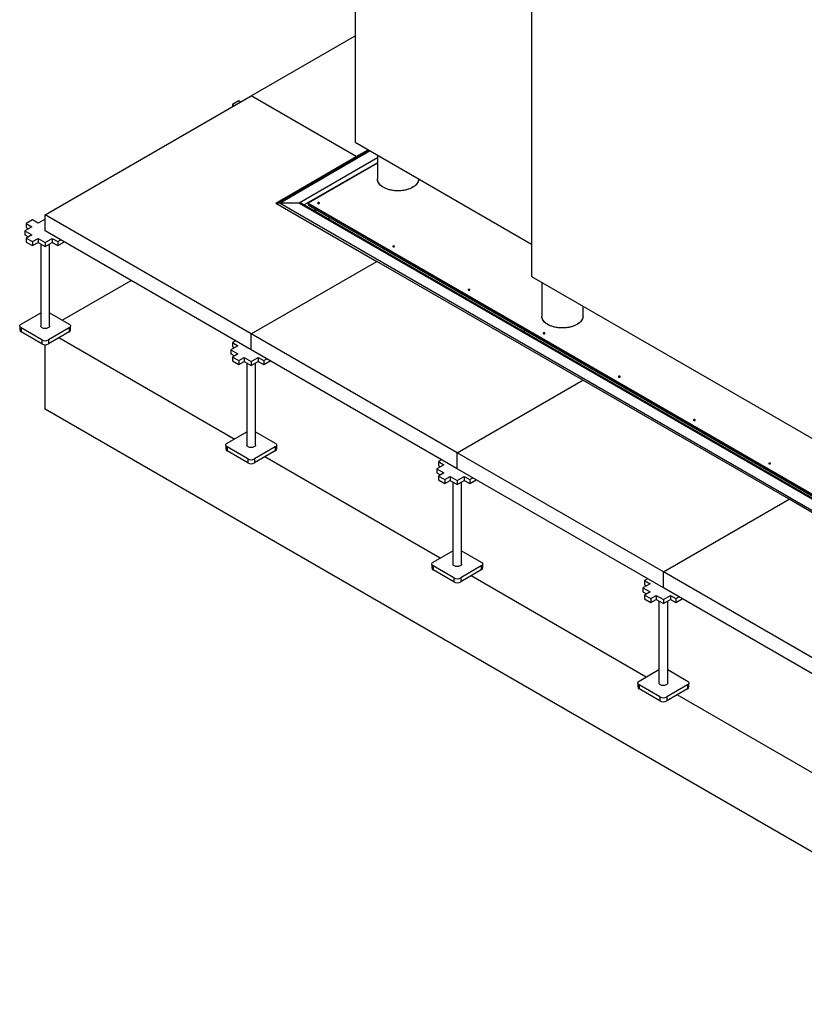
# Model space of a CAD drawing. Header units: millimetres. Extents: x 5 to 415, y 5 to 292.
# Tile 28 of 35: x 264 to 308, y 77 to 133. Entities that reach past the tile are written whole.
import ezdxf

# ---------------------------------------------------------------- set-up
doc = ezdxf.new("R2010")
doc.units = ezdxf.units.MM
doc.layers.add('TRAIT-FORT', color=4, linetype='Continuous', lineweight=25)

msp = doc.modelspace()

# ---------------------------------------------------------------- linework, layer by layer
at = {"layer": 'TRAIT-FORT', "color": 4, "linetype": 'Continuous', "lineweight": 25}
for p, q in [((282.74615, 157.8133), (282.74615, 126.05894)), ((292.82243, 150.14814), (292.82243, 118.39377)), ((276.79467, 128.7119), (282.74615, 132.14761)), ((265.00956, 121.9085), (276.79467, 128.7119)), ((276.07774, 128.42601), (275.7183, 128.2185)), ((276.18859, 128.36202), (276.07774, 128.42601)), ((282.80508, 125.24216), (276.79467, 128.7119)), ((275.7183, 128.2185), (275.82915, 128.15451)), ((275.7183, 128.2185), (275.7183, 128.09052)), ((283.55208, 125.59369), (278.27793, 122.54898)), ((283.60089, 125.56551), (278.44459, 122.58884)), ((282.74615, 126.05894), (292.82243, 120.24203)), ((282.80508, 125.24216), (283.48304, 125.63354)), ((278.20888, 122.58884), (282.80508, 125.24216)), ((284.01101, 125.16728), (279.54453, 122.58884)), ((282.80508, 125.16245), (282.80508, 125.24216)), ((284.01101, 125.32875), (284.01101, 123.96652)), ((284.01101, 124.89512), (279.82906, 122.48093)), ((284.01101, 124.87247), (280.05522, 122.58884)), ((278.20888, 122.58884), (283.98359, 119.25517)), ((279.54453, 122.58884), (278.44459, 122.58884)), ((278.44459, 122.58884), (319.33893, 98.98103)), ((279.54453, 122.58884), (319.33893, 99.61602)), ((319.33893, 99.67237), (279.71118, 122.54898)), ((280.05522, 122.58884), (280.05522, 122.55481)), ((280.05522, 122.58884), (319.33893, 99.91083)), ((280.05522, 122.55481), (319.33893, 99.87681)), ((280.05522, 122.55481), (280.05522, 122.46409)), ((280.05522, 122.46409), (319.33893, 99.78608)), ((280.47761, 122.22025), (280.37912, 122.16339)), ((280.42795, 122.1352), (280.52644, 122.19206)), ((280.60912, 122.57522), (280.60408, 122.57182)), ((264.29263, 121.62261), (263.93318, 121.4151)), ((264.6069, 121.44118), (264.29263, 121.62261)), ((265.00956, 121.67363), (264.6069, 121.44118)), ((265.00956, 121.00123), (265.00956, 121.9085)), ((276.79467, 115.1051), (265.00956, 121.9085)), ((281.23373, 121.78375), (281.23373, 121.67004)), ((264.24745, 121.23368), (263.8448, 121.00123)), ((263.93318, 121.4151), (264.24745, 121.23368)), ((263.93318, 121.4151), (263.93318, 121.18829)), ((263.93318, 121.18829), (264.051, 121.12027)), ((263.8448, 121.00123), (264.24745, 120.76878)), ((263.8448, 121.00123), (263.8448, 120.77441)), ((263.8448, 120.77441), (264.051, 120.65537)), ((264.24745, 120.76878), (263.93318, 120.58735)), ((263.93318, 120.58735), (264.29263, 120.37985)), ((263.93318, 120.58735), (263.93318, 120.36054)), ((264.29263, 120.37985), (264.6069, 120.56128)), ((264.6069, 120.56128), (265.00956, 120.32883)), ((264.6069, 120.56128), (264.6069, 120.33446)), ((276.79467, 114.19783), (265.00956, 121.00123)), ((265.00956, 120.32883), (265.41222, 120.56128)), ((265.41222, 120.56128), (265.72649, 120.37985)), ((265.41222, 120.56128), (265.41222, 120.33446)), ((265.72649, 120.37985), (265.90621, 120.4836)), ((263.93318, 120.36054), (264.29263, 120.15303)), ((264.29263, 120.37985), (264.29263, 120.15303)), ((264.29263, 120.15303), (264.6069, 120.33446)), ((264.6069, 120.33446), (265.00956, 120.10201)), ((264.75894, 120.24669), (264.75894, 115.55762)), ((265.00956, 120.10201), (265.41222, 120.33446)), ((265.00956, 120.32883), (265.00956, 120.10201)), ((265.26018, 115.55762), (265.26018, 120.24669)), ((265.41222, 120.33446), (265.72649, 120.15303)), ((265.72649, 120.37985), (265.72649, 120.15303)), ((265.72649, 120.15303), (266.08593, 120.36054)), ((266.08593, 120.37985), (266.08593, 120.36054)), ((284.9085, 120.09324), (284.90346, 120.08984)), ((276.79467, 115.1051), (283.98359, 119.25517)), ((295.7687, 112.45177), (283.98359, 119.25517)), ((292.82243, 118.39377), (310.48045, 108.20001)), ((265.99168, 115.89777), (269.92082, 118.16602)), ((293.40964, 118.05478), (293.40964, 116.12561)), ((289.20789, 117.61126), (289.20285, 117.60786)), ((295.77075, 116.12561), (295.77075, 116.69174)), ((263.63463, 115.67101), (264.75894, 116.32006)), ((265.26018, 116.32006), (266.38449, 115.67101)), ((263.55327, 115.55762), (263.55327, 115.33081)), ((264.81314, 114.76389), (263.63463, 115.44423)), ((263.63463, 115.44423), (263.63463, 115.21742)), ((266.38449, 115.44423), (265.20598, 114.76389)), ((266.38449, 115.44423), (266.38449, 115.21742)), ((266.46585, 115.33081), (266.46585, 115.55762)), ((264.81314, 114.53708), (263.63463, 115.21742)), ((266.38449, 115.21742), (265.20598, 114.53708)), ((275.81255, 109.09437), (265.79523, 114.87725)), ((276.79467, 114.19783), (276.79467, 115.1051)), ((288.57978, 108.30169), (276.79467, 115.1051)), ((292.42959, 115.20681), (292.42959, 115.32052)), ((293.50727, 115.12928), (293.50223, 115.12588)), ((264.81314, 114.76389), (264.81314, 114.53708)), ((265.00956, 110.79447), (265.00956, 114.49011)), ((265.20598, 114.76389), (265.20598, 114.53708)), ((276.03257, 114.43028), (275.62991, 114.19783)), ((275.89802, 114.71545), (275.7183, 114.6117)), ((275.7183, 114.6117), (276.03257, 114.43028)), ((275.7183, 114.6117), (275.7183, 114.38488)), ((275.7183, 114.38488), (275.83612, 114.31687)), ((275.62991, 114.19783), (276.03257, 113.96538)), ((275.62991, 114.19783), (275.62991, 113.97101)), ((275.62991, 113.97101), (275.83612, 113.85197)), ((276.03257, 113.96538), (275.7183, 113.78395)), ((275.7183, 113.78395), (276.07774, 113.57645)), ((275.7183, 113.78395), (275.7183, 113.55714)), ((276.07774, 113.57645), (276.39201, 113.75787)), ((276.39201, 113.75787), (276.79467, 113.52542)), ((276.39201, 113.75787), (276.39201, 113.53106)), ((288.57978, 107.39443), (276.79467, 114.19783)), ((276.79467, 113.52542), (277.19733, 113.75787)), ((277.19733, 113.75787), (277.5116, 113.57645)), ((277.19733, 113.75787), (277.19733, 113.53106)), ((275.7183, 113.55714), (276.07774, 113.34963)), ((276.07774, 113.57645), (276.07774, 113.34963)), ((276.07774, 113.34963), (276.39201, 113.53106)), ((276.39201, 113.53106), (276.79467, 113.29861)), ((276.54405, 113.44329), (276.54405, 108.75422)), ((276.79467, 113.29861), (277.19733, 113.53106)), ((276.79467, 113.52542), (276.79467, 113.29861)), ((277.04529, 108.75422), (277.04529, 113.44329)), ((277.19733, 113.53106), (277.5116, 113.34963)), ((277.5116, 113.57645), (277.69132, 113.6802)), ((277.5116, 113.57645), (277.5116, 113.34963)), ((277.5116, 113.34963), (277.87104, 113.55714)), ((277.87104, 113.57645), (277.87104, 113.55714)), ((297.80665, 112.6473), (297.80162, 112.6439)), ((288.57978, 108.30169), (295.7687, 112.45177)), ((307.55382, 105.64837), (295.7687, 112.45177)), ((323.93512, 76.77746), (265.00956, 110.79447)), ((302.10604, 110.16532), (302.101, 110.16192)), ((275.41974, 108.86761), (276.54405, 109.51666)), ((277.04529, 109.51666), (278.1696, 108.86761)), ((275.33838, 108.75422), (275.33838, 108.52741)), ((278.25096, 108.52741), (278.25096, 108.75422)), ((276.59825, 107.96049), (275.41974, 108.64083)), ((275.41974, 108.64083), (275.41974, 108.41402)), ((276.59825, 107.73368), (275.41974, 108.41402)), ((278.1696, 108.64083), (276.99109, 107.96049)), ((278.1696, 108.41402), (276.99109, 107.73368)), ((278.1696, 108.64083), (278.1696, 108.41402)), ((288.57978, 107.39443), (288.57978, 108.30169)), ((300.3649, 101.49829), (288.57978, 108.30169)), ((276.59825, 107.96049), (276.59825, 107.73368)), ((276.99109, 107.96049), (276.99109, 107.73368)), ((287.59766, 102.29097), (277.58034, 108.07385)), ((287.81768, 107.62688), (287.41502, 107.39443)), ((287.68313, 107.91205), (287.50341, 107.8083)), ((287.50341, 107.8083), (287.81768, 107.62688)), ((287.50341, 107.8083), (287.50341, 107.58148)), ((287.50341, 107.58148), (287.62123, 107.51347)), ((306.40542, 107.68334), (306.40038, 107.67994)), ((287.41502, 107.39443), (287.81768, 107.16198)), ((287.41502, 107.39443), (287.41502, 107.16761)), ((287.41502, 107.16761), (287.62123, 107.04857)), ((287.81768, 107.16198), (287.50341, 106.98055)), ((287.50341, 106.98055), (287.86286, 106.77305)), ((287.50341, 106.98055), (287.50341, 106.75374)), ((300.3649, 100.59103), (288.57978, 107.39443)), ((287.50341, 106.75374), (287.86286, 106.54623)), ((287.86286, 106.77305), (288.17713, 106.95447)), ((287.86286, 106.77305), (287.86286, 106.54623)), ((287.86286, 106.54623), (288.17713, 106.72766)), ((288.17713, 106.95447), (288.57978, 106.72202)), ((288.17713, 106.95447), (288.17713, 106.72766)), ((288.17713, 106.72766), (288.57978, 106.49521)), ((288.32916, 106.63989), (288.32916, 101.95082)), ((288.57978, 106.72202), (288.98244, 106.95447)), ((288.57978, 106.49521), (288.98244, 106.72766)), ((288.57978, 106.72202), (288.57978, 106.49521)), ((288.83041, 101.95082), (288.83041, 106.63989)), ((288.98244, 106.95447), (289.29671, 106.77305)), ((288.98244, 106.95447), (288.98244, 106.72766)), ((288.98244, 106.72766), (289.29671, 106.54623)), ((289.29671, 106.77305), (289.47643, 106.8768)), ((289.29671, 106.77305), (289.29671, 106.54623)), ((289.29671, 106.54623), (289.65616, 106.75374)), ((289.65616, 106.77305), (289.65616, 106.75374)), ((300.3649, 101.49829), (307.55382, 105.64837)), ((319.33893, 98.84497), (307.55382, 105.64837)), ((287.20485, 102.06421), (288.32916, 102.71326)), ((288.83041, 102.71326), (289.95471, 102.06421)), ((287.12349, 101.95082), (287.12349, 101.724)), ((290.03607, 101.724), (290.03607, 101.95082)), ((288.38336, 101.15709), (287.20485, 101.83743)), ((287.20485, 101.83743), (287.20485, 101.61061)), ((288.38336, 100.93027), (287.20485, 101.61061)), ((289.95471, 101.83743), (288.7762, 101.15709)), ((289.95471, 101.61061), (288.7762, 100.93027)), ((289.95471, 101.83743), (289.95471, 101.61061)), ((300.3649, 100.59103), (300.3649, 101.49829)), ((312.15001, 94.69489), (300.3649, 101.49829)), ((288.38336, 101.15709), (288.38336, 100.93027)), ((288.7762, 101.15709), (288.7762, 100.93027)), ((299.38277, 95.48757), (289.36546, 101.27044)), ((299.60279, 100.82348), (299.20013, 100.59103)), ((299.46825, 101.10865), (299.28852, 101.0049)), ((299.28852, 101.0049), (299.60279, 100.82348)), ((299.28852, 101.0049), (299.28852, 100.77808)), ((299.28852, 100.77808), (299.40634, 100.71007)), ((299.20013, 100.59103), (299.60279, 100.35858)), ((299.20013, 100.59103), (299.20013, 100.36421)), ((299.20013, 100.36421), (299.40634, 100.24517)), ((299.60279, 100.35858), (299.28852, 100.17715)), ((312.15001, 93.78762), (300.3649, 100.59103)), ((299.28852, 100.17715), (299.64797, 99.96965)), ((299.28852, 100.17715), (299.28852, 99.95034)), ((299.28852, 99.95034), (299.64797, 99.74283)), ((299.64797, 99.96965), (299.96224, 100.15107)), ((299.64797, 99.96965), (299.64797, 99.74283)), ((299.64797, 99.74283), (299.96224, 99.92426)), ((299.96224, 100.15107), (300.3649, 99.91862)), ((299.96224, 100.15107), (299.96224, 99.92426)), ((299.96224, 99.92426), (300.3649, 99.69181)), ((300.11427, 99.83649), (300.11427, 95.14742)), ((300.3649, 99.91862), (300.76755, 100.15107)), ((300.3649, 99.69181), (300.76755, 99.92426)), ((300.3649, 99.91862), (300.3649, 99.69181)), ((300.61552, 95.14742), (300.61552, 99.83649)), ((300.76755, 100.15107), (301.08182, 99.96965)), ((300.76755, 100.15107), (300.76755, 99.92426)), ((300.76755, 99.92426), (301.08182, 99.74283)), ((301.08182, 99.96965), (301.26155, 100.0734)), ((301.08182, 99.96965), (301.08182, 99.74283)), ((301.08182, 99.74283), (301.44127, 99.95034)), ((301.44127, 99.96965), (301.44127, 99.95034)), ((298.98997, 95.26081), (300.11427, 95.90986)), ((300.61552, 95.90986), (301.73983, 95.26081)), ((298.90861, 95.14742), (298.90861, 94.9206)), ((301.82119, 94.9206), (301.82119, 95.14742)), ((300.16848, 94.35369), (298.98997, 95.03403)), ((298.98997, 95.03403), (298.98997, 94.80721)), ((300.16848, 94.12687), (298.98997, 94.80721)), ((301.73983, 95.03403), (300.56131, 94.35369)), ((301.73983, 94.80721), (300.56131, 94.12687)), ((301.73983, 95.03403), (301.73983, 94.80721)), ((300.16848, 94.35369), (300.16848, 94.12687)), ((300.56131, 94.35369), (300.56131, 94.12687)), ((311.16788, 88.68417), (301.15057, 94.46704))]:
    msp.add_line(p, q, dxfattribs=at)
at = {"layer": 'TRAIT-FORT', "color": 4, "linetype": 'Continuous', "lineweight": 25, "flags": 128}
for points in [[(286.02634, 123.48462), (285.94697, 123.44279), (285.86135, 123.40531), (285.77017, 123.37247), (285.67419, 123.34456), (285.57422, 123.3218), (285.47108, 123.30438), (285.36562, 123.29245), (285.25872, 123.28611), (285.15126, 123.2854), (285.04413, 123.29034), (284.93823, 123.30088), (284.83443, 123.31694), (284.73359, 123.33838), (284.63654, 123.36502), (284.54409, 123.39665), (284.457, 123.433), (284.376, 123.47377), (284.30176, 123.51863), (284.2349, 123.56719), (284.17596, 123.61907), (284.12543, 123.67382), (284.08375, 123.731), (284.05124, 123.79013), (284.02817, 123.85073), (284.01475, 123.91228), (284.01101, 123.96652)], [(286.37212, 123.96571), (286.37204, 123.95877), (286.36593, 123.89683), (286.35009, 123.83547), (286.32464, 123.7752), (286.28981, 123.71651), (286.24588, 123.65989), (286.19321, 123.60581), (286.13224, 123.55473), (286.06347, 123.50705), (285.98748, 123.46318), (285.9049, 123.42349), (285.8164, 123.38829), (285.72273, 123.35788), (285.62466, 123.33252), (285.52299, 123.31241), (285.41858, 123.29772), (285.31229, 123.28858), (285.205, 123.28505), (285.0976, 123.28717), (284.99098, 123.29491), (284.88601, 123.30823), (284.78358, 123.32699), (284.68454, 123.35106), (284.58969, 123.38023), (284.49983, 123.41425), (284.4157, 123.45285), (284.338, 123.49571), (284.26737, 123.54247), (284.20441, 123.59274), (284.14962, 123.64611), (284.10346, 123.70214), (284.06632, 123.76035), (284.03851, 123.82028), (284.02025, 123.88142), (284.0117, 123.94326), (284.01101, 123.96652)], [(286.37212, 123.96652), (286.37021, 123.92776), (286.35922, 123.86605), (286.33855, 123.80517), (286.30838, 123.74562), (286.26896, 123.68791), (286.22061, 123.6325), (286.16373, 123.57987), (286.0988, 123.53044), (286.02634, 123.48462)], [(280.60912, 122.60925), (280.59828, 122.59988), (280.59447, 122.58884), (280.59828, 122.57779), (280.60912, 122.56843), (280.62534, 122.56217), (280.64447, 122.55997), (280.66361, 122.56217), (280.67983, 122.56843), (280.69067, 122.57779), (280.69447, 122.58884), (280.69067, 122.59988), (280.67983, 122.60925), (280.66361, 122.6155), (280.64447, 122.6177), (280.62534, 122.6155), (280.60912, 122.60925)], [(284.9085, 120.12726), (284.89766, 120.1179), (284.89386, 120.10685), (284.89766, 120.09581), (284.9085, 120.08644), (284.92472, 120.08019), (284.94386, 120.07799), (284.96299, 120.08019), (284.97921, 120.08644), (284.99005, 120.09581), (284.99386, 120.10685), (284.99005, 120.1179), (284.97921, 120.12726), (284.96299, 120.13352), (284.94386, 120.13572), (284.92472, 120.13352), (284.9085, 120.12726)], [(289.20789, 117.64528), (289.19705, 117.63592), (289.19324, 117.62487), (289.19705, 117.61383), (289.20789, 117.60446), (289.22411, 117.59821), (289.24324, 117.59601), (289.26238, 117.59821), (289.2786, 117.60446), (289.28944, 117.61383), (289.29324, 117.62487), (289.28944, 117.63592), (289.2786, 117.64528), (289.26238, 117.65154), (289.24324, 117.65374), (289.22411, 117.65154), (289.20789, 117.64528)], [(295.42497, 115.6437), (295.3456, 115.60187), (295.25997, 115.56439), (295.16879, 115.53155), (295.07282, 115.50364), (294.97285, 115.48088), (294.86971, 115.46346), (294.76425, 115.45153), (294.65734, 115.44519), (294.54989, 115.44448), (294.44276, 115.44942), (294.33686, 115.45996), (294.23306, 115.47602), (294.13221, 115.49746), (294.03516, 115.5241), (293.94271, 115.55573), (293.85563, 115.59208), (293.77463, 115.63285), (293.70039, 115.67771), (293.63353, 115.72627), (293.57459, 115.77815), (293.52406, 115.8329), (293.48237, 115.89008), (293.44986, 115.94921), (293.4268, 116.00981), (293.41338, 116.07136), (293.40964, 116.12561)], [(295.77075, 116.12561), (295.77067, 116.11785), (295.76456, 116.05591), (295.74871, 115.99455), (295.72327, 115.93428), (295.68844, 115.87559), (295.6445, 115.81897), (295.59183, 115.76489), (295.53086, 115.71381), (295.4621, 115.66613), (295.38611, 115.62226), (295.30353, 115.58257), (295.21503, 115.54737), (295.12136, 115.51696), (295.02328, 115.4916), (294.92162, 115.47149), (294.81721, 115.4568), (294.71092, 115.44766), (294.60363, 115.44413), (294.49623, 115.44625), (294.3896, 115.45399), (294.28464, 115.46731), (294.18221, 115.48607), (294.08316, 115.51014), (293.98832, 115.53931), (293.89846, 115.57333), (293.81433, 115.61193), (293.73663, 115.65479), (293.666, 115.70155), (293.60303, 115.75182), (293.54824, 115.80519), (293.50209, 115.86122), (293.46495, 115.91944), (293.43714, 115.97936), (293.41888, 116.0405), (293.41032, 116.10234), (293.40964, 116.12561)], [(295.77075, 116.12561), (295.76884, 116.08684), (295.75785, 116.02513), (295.73718, 115.96425), (295.70701, 115.9047), (295.66759, 115.84699), (295.61924, 115.79159), (295.56236, 115.73895), (295.49742, 115.68952), (295.42497, 115.6437)], [(263.63463, 115.44423), (263.60008, 115.46853), (263.57441, 115.49626), (263.55861, 115.52634), (263.55327, 115.55762), (263.55861, 115.58891), (263.57441, 115.61899), (263.60008, 115.64671), (263.63463, 115.67101)], [(265.26018, 115.55762), (265.25946, 115.54664), (265.25051, 115.51782), (265.2317, 115.49064), (265.20379, 115.46619), (265.16794, 115.44549), (265.12559, 115.42938), (265.0785, 115.41852), (265.02859, 115.41336), (264.97789, 115.4141), (264.9285, 115.42072), (264.88242, 115.43294), (264.84154, 115.45027), (264.80755, 115.47199), (264.78182, 115.49722), (264.76542, 115.52492), (264.75902, 115.55396), (264.75894, 115.55762)], [(266.38449, 115.67101), (266.41903, 115.64671), (266.4447, 115.61899), (266.46051, 115.58891), (266.46585, 115.55762), (266.46051, 115.52634), (266.4447, 115.49626), (266.41903, 115.46853), (266.38449, 115.44423)], [(293.50727, 115.1633), (293.49643, 115.15394), (293.49263, 115.14289), (293.49643, 115.13185), (293.50727, 115.12248), (293.52349, 115.11622), (293.54263, 115.11403), (293.56176, 115.11622), (293.57798, 115.12248), (293.58882, 115.13185), (293.59263, 115.14289), (293.58882, 115.15394), (293.57798, 115.1633), (293.56176, 115.16956), (293.54263, 115.17176), (293.52349, 115.16956), (293.50727, 115.1633)], [(297.80665, 112.68132), (297.79582, 112.67196), (297.79201, 112.66091), (297.79582, 112.64986), (297.80665, 112.6405), (297.82288, 112.63424), (297.84201, 112.63205), (297.86114, 112.63424), (297.87736, 112.6405), (297.8882, 112.64986), (297.89201, 112.66091), (297.8882, 112.67196), (297.87736, 112.68132), (297.86114, 112.68758), (297.84201, 112.68977), (297.82288, 112.68758), (297.80665, 112.68132)], [(302.10604, 110.19934), (302.0952, 110.18997), (302.09139, 110.17893), (302.0952, 110.16788), (302.10604, 110.15852), (302.12226, 110.15226), (302.14139, 110.15006), (302.16053, 110.15226), (302.17675, 110.15852), (302.18759, 110.16788), (302.19139, 110.17893), (302.18759, 110.18997), (302.17675, 110.19934), (302.16053, 110.2056), (302.14139, 110.20779), (302.12226, 110.2056), (302.10604, 110.19934)], [(275.41974, 108.64083), (275.3852, 108.66513), (275.35953, 108.69286), (275.34372, 108.72294), (275.33838, 108.75422), (275.34372, 108.78551), (275.35953, 108.81559), (275.3852, 108.84331), (275.41974, 108.86761)], [(277.04529, 108.75422), (277.04457, 108.74324), (277.03562, 108.71442), (277.01681, 108.68724), (276.98891, 108.66279), (276.95305, 108.64209), (276.91071, 108.62598), (276.86362, 108.61512), (276.8137, 108.60996), (276.76301, 108.6107), (276.71361, 108.61732), (276.66753, 108.62954), (276.62666, 108.64687), (276.59266, 108.66859), (276.56694, 108.69382), (276.55054, 108.72152), (276.54413, 108.75056), (276.54405, 108.75422)], [(278.1696, 108.86761), (278.20415, 108.84331), (278.22981, 108.81559), (278.24562, 108.78551), (278.25096, 108.75422), (278.24562, 108.72294), (278.22981, 108.69286), (278.20415, 108.66513), (278.1696, 108.64083)], [(306.40542, 107.71736), (306.39458, 107.70799), (306.39078, 107.69695), (306.39458, 107.6859), (306.40542, 107.67654), (306.42164, 107.67028), (306.44078, 107.66808), (306.45991, 107.67028), (306.47613, 107.67654), (306.48697, 107.6859), (306.49078, 107.69695), (306.48697, 107.70799), (306.47613, 107.71736), (306.45991, 107.72361), (306.44078, 107.72581), (306.42164, 107.72361), (306.40542, 107.71736)], [(287.20485, 101.83743), (287.17031, 101.86173), (287.14464, 101.88945), (287.12883, 101.91954), (287.12349, 101.95082), (287.12883, 101.98211), (287.14464, 102.01219), (287.17031, 102.03991), (287.20485, 102.06421)], [(288.83041, 101.95082), (288.82968, 101.93984), (288.82074, 101.91102), (288.80192, 101.88383), (288.77402, 101.85939), (288.73816, 101.83869), (288.69582, 101.82258), (288.64873, 101.81172), (288.59881, 101.80656), (288.54812, 101.8073), (288.49872, 101.81392), (288.45264, 101.82614), (288.41177, 101.84347), (288.37777, 101.86519), (288.35205, 101.89042), (288.33565, 101.91812), (288.32924, 101.94716), (288.32916, 101.95082)], [(289.95471, 102.06421), (289.98926, 102.03991), (290.01493, 102.01219), (290.03074, 101.98211), (290.03607, 101.95082), (290.03074, 101.91954), (290.01493, 101.88945), (289.98926, 101.86173), (289.95471, 101.83743)], [(298.98997, 95.03403), (298.95542, 95.05833), (298.92975, 95.08605), (298.91394, 95.11614), (298.90861, 95.14742), (298.91394, 95.1787), (298.92975, 95.20879), (298.95542, 95.23651), (298.98997, 95.26081)], [(300.61552, 95.14742), (300.6148, 95.13643), (300.60585, 95.10762), (300.58704, 95.08043), (300.55913, 95.05599), (300.52328, 95.03529), (300.48093, 95.01918), (300.43384, 95.00832), (300.38393, 95.00316), (300.33323, 95.0039), (300.28384, 95.01052), (300.23776, 95.02274), (300.19688, 95.04006), (300.16289, 95.06179), (300.13716, 95.08701), (300.12076, 95.11472), (300.11435, 95.14376), (300.11427, 95.14742)], [(301.73983, 95.26081), (301.77437, 95.23651), (301.80004, 95.20879), (301.81585, 95.1787), (301.82119, 95.14742), (301.81585, 95.11614), (301.80004, 95.08605), (301.77437, 95.05833), (301.73983, 95.03403)]]:
    msp.add_lwpolyline(points, dxfattribs=at)
at = {"layer": 'TRAIT-FORT', "color": 4, "linetype": 'Continuous', "lineweight": 25}
for centre, radius, start, end in [((280.6442, 122.51117), 0.07303, 56.156779, 118.704838), ((284.94358, 120.02919), 0.07303, 56.156779, 118.704838), ((289.24296, 117.54721), 0.07303, 56.156779, 118.704838), ((263.69228, 115.34467), 0.13971, 185.694799, 245.625342), ((266.32683, 115.34467), 0.13971, 294.374658, 354.305201), ((293.54235, 115.06522), 0.07303, 56.156779, 118.704838), ((265.00956, 115.14298), 0.42695, 242.609672, 297.390328), ((265.00956, 114.91616), 0.42695, 242.609672, 297.390328), ((297.84173, 112.58324), 0.07303, 56.156779, 118.704838), ((302.14111, 110.10126), 0.07303, 56.156779, 118.704838), ((275.4774, 108.54127), 0.13971, 185.694799, 245.625342), ((278.11194, 108.54127), 0.13971, 294.374658, 354.305201), ((276.79467, 108.33958), 0.42695, 242.609672, 297.390328), ((276.79467, 108.11276), 0.42695, 242.609672, 297.390328), ((306.4405, 107.61928), 0.07303, 56.156779, 118.704838), ((287.26251, 101.73787), 0.13971, 185.694799, 245.625342), ((289.89706, 101.73787), 0.13971, 294.374658, 354.305201), ((288.57978, 101.53618), 0.42695, 242.609672, 297.390328), ((288.57978, 101.30936), 0.42695, 242.609672, 297.390328), ((299.04762, 94.93447), 0.13971, 185.694799, 245.625342), ((301.68217, 94.93447), 0.13971, 294.374658, 354.305201), ((300.3649, 94.73278), 0.42695, 242.609672, 297.390328), ((300.3649, 94.50596), 0.42695, 242.609672, 297.390328)]:
    msp.add_arc(centre, radius, start, end, dxfattribs=at)
for centre, start_param, end_param in [((278.44459, 122.45275), 1.57079633, 2.35611323), ((278.44459, 122.45275), 1.57079633, 2.35616083), ((279.54453, 122.45275), 0.78547943, 1.57079633), ((279.54453, 122.45275), 0.78547943, 1.57079633)]:
    msp.add_ellipse(centre, major_axis=(0.2357, 0), ratio=0.57738155, start_param=start_param, end_param=end_param, dxfattribs=at)

doc.saveas('drawing.dxf')
